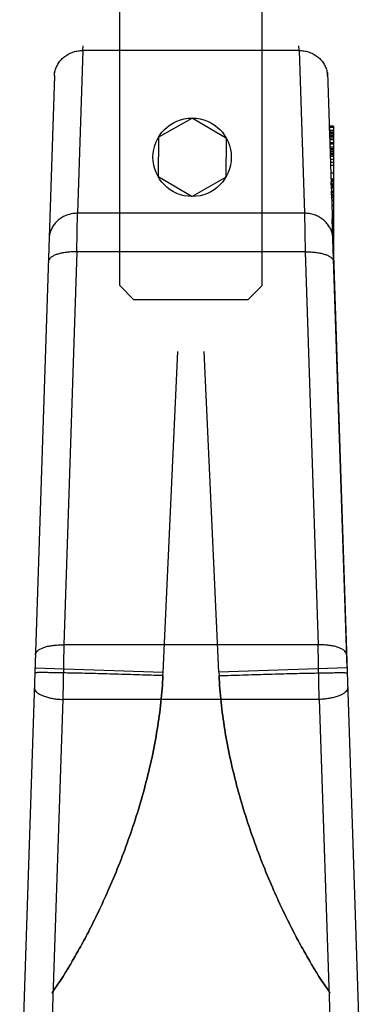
# Model space of a CAD drawing. Header units: millimetres. Extents: x 0 to 297, y 0 to 210.
# Tile 32 of 36: x 233.514 to 234.476, y 180.137 to 182.899. Entities that reach past the tile are written whole.
import ezdxf

# ---------------------------------------------------------------- set-up
doc = ezdxf.new("R2010")
doc.units = ezdxf.units.MM
doc.header["$LTSCALE"] = 16.335
doc.layers.get('0').update_dxf_attribs({"linetype": 'CONTINUOUS'})
doc.layers.add('001-M31079-X02', color=7, linetype='CONTINUOUS')

msp = doc.modelspace()

# ---------------------------------------------------------------- linework, layer by layer
at = {"color": 7, "linetype": 'Continuous'}
for p, q in [((233.7954, 182.153), (233.7954, 184.513)), ((234.1954, 182.153), (234.1954, 184.513)), ((233.9976, 182.6218), (233.9058, 182.57)), ((234.0016, 182.6218), (234.0924, 182.5683)), ((233.9038, 182.5665), (233.9029, 182.4611)), ((234.0943, 182.5648), (234.0934, 182.4595)), ((233.9957, 182.4042), (233.9049, 182.4576)), ((233.9997, 182.4041), (234.0914, 182.456)), ((233.7954, 182.153), (233.8354, 182.113)), ((234.1554, 182.113), (234.1954, 182.153)), ((234.1554, 182.113), (233.8354, 182.113))]:
    msp.add_line(p, q, dxfattribs=at)
msp.add_circle((233.9986, 182.513), 0.11, dxfattribs=at)
for centre, start, end in [((233.9995, 182.6184), 59.5012, 119.5012), ((233.9078, 182.5665), 119.5012, 179.5012), ((234.0903, 182.5649), 359.5012, 59.5012), ((233.9069, 182.4611), 179.5012, 239.5012), ((234.0894, 182.4595), 299.5012, 359.5012), ((233.9977, 182.4076), 239.5012, 299.5012)]:
    msp.add_arc(centre, 0.004, start, end, dxfattribs=at)
at = {"layer": '001-M31079-X02', "color": 9, "linetype": 'Continuous'}
for p, q in [((233.692, 182.8124), (233.6769, 182.3559)), ((233.692, 182.8124), (233.6923, 182.8259)), ((233.692, 182.8124), (233.6923, 182.8259)), ((234.2989, 182.8124), (233.692, 182.8124)), ((234.2989, 182.8124), (234.2986, 182.8259)), ((234.2989, 182.8124), (234.2986, 182.8259)), ((234.2989, 182.8124), (234.3139, 182.3559)), ((233.612, 182.7411), (233.5144, 179.7833)), ((233.612, 182.7411), (233.6123, 182.7503)), ((233.6748, 182.2477), (233.6769, 182.3559)), ((234.3139, 182.3559), (233.6769, 182.3559)), ((234.3139, 182.3559), (234.3161, 182.2477)), ((233.6748, 182.2477), (233.6384, 181.1455)), ((234.3161, 182.2477), (233.6748, 182.2477)), ((234.3161, 182.2477), (234.3525, 181.1455)), ((233.6384, 181.1455), (233.6354, 180.9924)), ((234.3525, 181.1455), (233.6384, 181.1455)), ((234.3555, 180.9924), (234.3525, 181.1455)), ((233.5572, 181.0809), (233.9171, 181.069)), ((234.4336, 181.0809), (234.0738, 181.069)), ((233.6354, 180.9924), (233.5981, 179.8632)), ((234.3555, 180.9924), (233.6354, 180.9924)), ((234.3555, 180.9924), (234.3928, 179.8632))]:
    msp.add_line(p, q, dxfattribs=at)
at = {"layer": '001-M31079-X02', "color": 7, "linetype": 'Continuous'}
for p, q in [((234.3788, 182.7411), (234.3785, 182.7503)), ((234.3785, 182.7503), (234.4764, 179.7833)), ((234.3835, 182.6006), (234.3835, 182.5963)), ((234.3838, 182.5963), (234.3838, 182.5878)), ((234.3867, 182.507), (234.3867, 182.4985)), ((234.3888, 182.4353), (234.3888, 182.4437)), ((234.3889, 182.4389), (234.3889, 182.4304)), ((234.3892, 182.4304), (234.3892, 182.4261)), ((234.3897, 182.4078), (234.3897, 182.4178)), ((234.3898, 182.4134), (234.3898, 182.4048)), ((234.39, 182.4048), (234.39, 182.4006)), ((234.3954, 182.4178), (234.3954, 182.238)), ((234.4336, 181.0809), (234.3921, 182.3396)), ((234.4336, 181.0809), (234.3921, 182.3396)), ((234.3925, 182.3331), (234.3925, 182.3237)), ((234.3926, 182.3213), (234.3926, 182.326)), ((234.3926, 182.3237), (234.3926, 182.3213)), ((234.393, 182.306), (234.393, 182.3174)), ((234.3931, 182.3113), (234.3931, 182.3049)), ((234.3954, 182.2446), (234.3935, 182.2962)), ((234.3953, 182.2462), (234.3938, 182.2862)), ((234.3954, 182.2446), (234.3954, 182.2962)), ((234.3944, 182.2683), (234.3953, 182.2462))]:
    msp.add_line(p, q, dxfattribs=at)
at = {"layer": '001-M31079-X02', "color": 6, "linetype": 'Continuous'}
for p, q in [((234.3954, 182.6006), (234.3835, 182.6006)), ((234.3954, 182.5963), (234.3836, 182.5963)), ((234.3954, 182.5878), (234.3839, 182.5878)), ((234.3954, 182.6006), (234.3954, 182.4178)), ((234.3954, 182.5836), (234.384, 182.5836)), ((234.3954, 182.5793), (234.3842, 182.5793)), ((234.3954, 182.5751), (234.3842, 182.5751)), ((234.3954, 182.5708), (234.3844, 182.5708)), ((234.3954, 182.5665), (234.3845, 182.5665)), ((234.3954, 182.5623), (234.3846, 182.5623)), ((234.3954, 182.5538), (234.385, 182.5538)), ((234.3954, 182.5495), (234.3852, 182.5495)), ((234.3954, 182.541), (234.3854, 182.541)), ((234.3954, 182.5368), (234.3856, 182.5368)), ((234.3954, 182.5325), (234.3857, 182.5325)), ((234.3954, 182.5282), (234.3859, 182.5282)), ((234.3954, 182.524), (234.386, 182.524)), ((234.3954, 182.5197), (234.386, 182.5197)), ((234.3954, 182.5155), (234.3862, 182.5155)), ((234.3954, 182.507), (234.3867, 182.507)), ((234.3954, 182.4985), (234.3868, 182.4985)), ((234.3954, 182.4899), (234.3871, 182.4899)), ((234.3954, 182.4687), (234.3878, 182.4687)), ((234.3954, 182.4517), (234.3884, 182.4517)), ((234.3954, 182.4474), (234.3885, 182.4474)), ((234.3954, 182.4437), (234.3887, 182.4437)), ((234.3954, 182.4389), (234.3888, 182.4389)), ((234.3954, 182.4353), (234.3888, 182.4353)), ((234.3954, 182.4304), (234.3889, 182.4304)), ((234.3954, 182.4325), (234.389, 182.4325)), ((234.3954, 182.4261), (234.3892, 182.4261)), ((234.3954, 182.4178), (234.3895, 182.4178)), ((234.3954, 182.4142), (234.3896, 182.4142)), ((234.3954, 182.4134), (234.3897, 182.4134)), ((234.3954, 182.4078), (234.3897, 182.4078)), ((234.3954, 182.4048), (234.3898, 182.4048)), ((234.3954, 182.4058), (234.3899, 182.4058)), ((234.3954, 182.4006), (234.39, 182.4006)), ((234.3954, 182.3994), (234.3901, 182.3994)), ((234.3954, 182.3925), (234.3903, 182.3925)), ((234.3954, 182.3911), (234.3904, 182.3911)), ((234.3908, 182.3783), (234.3954, 182.3783)), ((234.3954, 182.3778), (234.3908, 182.3778)), ((234.3954, 182.335), (234.3922, 182.335)), ((234.3954, 182.3331), (234.3925, 182.3331)), ((234.3954, 182.326), (234.3925, 182.326)), ((234.3954, 182.3237), (234.3926, 182.3237)), ((234.3926, 182.3213), (234.3954, 182.3213)), ((234.3954, 182.3183), (234.3928, 182.3183)), ((234.3954, 182.3174), (234.3928, 182.3174)), ((234.3954, 182.3128), (234.393, 182.3128)), ((234.3954, 182.3113), (234.3931, 182.3113)), ((234.3954, 182.306), (234.393, 182.306)), ((234.3954, 182.3083), (234.3931, 182.3083)), ((234.3954, 182.3049), (234.3932, 182.3049)), ((234.3954, 182.3036), (234.3933, 182.3036)), ((234.3954, 182.2962), (234.3935, 182.2962)), ((234.3954, 182.2862), (234.3938, 182.2862)), ((234.3954, 182.28), (234.3941, 182.28)), ((234.3954, 182.2683), (234.3944, 182.2683)), ((233.9171, 181.069), (233.9586, 181.968)), ((233.9171, 181.069), (233.9586, 181.968)), ((234.0738, 181.069), (234.0323, 181.968)), ((234.0738, 181.069), (234.0323, 181.968)), ((233.9166, 181.0591), (233.9171, 181.069)), ((234.0738, 181.069), (234.0743, 181.0591))]:
    msp.add_line(p, q, dxfattribs=at)
at = {"layer": '001-M31079-X02', "color": 9, "linetype": 'Continuous'}
for points, knots in [([(233.612, 182.7411), (233.6122, 182.7453), (233.6132, 182.7538), (233.6172, 182.766), (233.6233, 182.7773), (233.6314, 182.7876), (233.6412, 182.7963), (233.6526, 182.8034), (233.6651, 182.8086), (233.6783, 182.8118), (233.6874, 182.8124), (233.692, 182.8124)], [0, 0, 0, 0, 0.106813, 0.214154, 0.322472, 0.4321, 0.543208, 0.655792, 0.769679, 0.884556, 1, 1, 1, 1]), ([(234.2989, 182.8124), (234.3034, 182.8124), (234.3125, 182.8118), (234.3258, 182.8086), (234.3383, 182.8034), (234.3496, 182.7963), (234.3595, 182.7876), (234.3676, 182.7773), (234.3737, 182.766), (234.3776, 182.7538), (234.3787, 182.7453), (234.3788, 182.7411)], [0, 0, 0, 0, 0.115443, 0.230318, 0.344204, 0.456787, 0.567894, 0.677521, 0.78584, 0.893181, 1, 1, 1, 1]), ([(233.6769, 182.3559), (233.6724, 182.3559), (233.6633, 182.3552), (233.65, 182.3521), (233.6375, 182.3469), (233.6262, 182.3398), (233.6163, 182.331), (233.6082, 182.3208), (233.6021, 182.3094), (233.5982, 182.2973), (233.5971, 182.2888), (233.597, 182.2846)], [0, 0, 0, 0, 0.115443, 0.230319, 0.344206, 0.456789, 0.567896, 0.677523, 0.785842, 0.893182, 1, 1, 1, 1]), ([(234.3939, 182.2846), (234.3938, 182.2888), (234.3927, 182.2972), (234.3889, 182.3091), (234.383, 182.3203), (234.3752, 182.3303), (234.3656, 182.3392), (234.3543, 182.3464), (234.3416, 182.3519), (234.328, 182.3552), (234.3186, 182.3559), (234.3139, 182.3559)], [0, 0, 0, 0, 0.106197, 0.212482, 0.316463, 0.423719, 0.533532, 0.647096, 0.762514, 0.881834, 1, 1, 1, 1]), ([(233.6748, 182.2477), (233.6702, 182.2478), (233.6612, 182.2477), (233.6482, 182.2468), (233.636, 182.2451), (233.6249, 182.2425), (233.615, 182.2393), (233.6067, 182.2353), (233.6003, 182.2307), (233.5961, 182.2255), (233.5949, 182.2215), (233.5948, 182.2197)], [0, 0, 0, 0, 0.151866, 0.299114, 0.434552, 0.562245, 0.6779, 0.780128, 0.866102, 0.938515, 1, 1, 1, 1]), ([(234.3161, 182.2477), (234.3206, 182.2478), (234.3296, 182.2477), (234.3427, 182.2468), (234.3549, 182.2451), (234.366, 182.2425), (234.3759, 182.2393), (234.3841, 182.2353), (234.3905, 182.2307), (234.3948, 182.2255), (234.396, 182.2215), (234.396, 182.2197)], [0, 0, 0, 0, 0.151866, 0.299115, 0.434553, 0.562246, 0.677901, 0.780128, 0.866103, 0.938515, 1, 1, 1, 1]), ([(233.5585, 181.1175), (233.5585, 181.1193), (233.5596, 181.1232), (233.5637, 181.1283), (233.5698, 181.1328), (233.5779, 181.1368), (233.5877, 181.1402), (233.599, 181.1428), (233.6115, 181.1447), (233.6248, 181.1456), (233.6338, 181.1457), (233.6384, 181.1455)], [0, 0, 0, 0, 0.059973, 0.129055, 0.212627, 0.312474, 0.42812, 0.557711, 0.698503, 0.847166, 1, 1, 1, 1]), ([(234.4324, 181.1175), (234.4324, 181.1193), (234.4313, 181.1232), (234.4272, 181.1283), (234.4211, 181.1328), (234.413, 181.1368), (234.4032, 181.1402), (234.3918, 181.1428), (234.3794, 181.1447), (234.3661, 181.1456), (234.357, 181.1457), (234.3525, 181.1455)], [0, 0, 0, 0, 0.059969, 0.129051, 0.212621, 0.312468, 0.428115, 0.557706, 0.698499, 0.847164, 1, 1, 1, 1]), ([(233.9166, 181.0591), (233.8947, 181.0598), (233.8503, 181.0612), (233.7845, 181.0632), (233.7214, 181.0649), (233.6724, 181.0661), (233.6378, 181.0668), (233.6161, 181.0672), (233.5978, 181.0675), (233.583, 181.0676), (233.5729, 181.0677), (233.5665, 181.0676), (233.563, 181.0675), (233.5604, 181.0674), (233.5584, 181.0674), (233.5575, 181.0672), (233.5568, 181.0671), (233.5568, 181.067)], [0, 0, 0, 0, 0.182955, 0.36976, 0.549102, 0.708769, 0.777753, 0.838105, 0.889054, 0.930258, 0.961585, 0.973622, 0.983302, 0.99068, 0.995846, 0.998902, 1, 1, 1, 1]), ([(233.9166, 181.0591), (233.9154, 181.0342), (233.9116, 180.9838), (233.9012, 180.9075), (233.8865, 180.8299), (233.8678, 180.7518), (233.8454, 180.6744), (233.8202, 180.5988), (233.7928, 180.5265), (233.7644, 180.4589), (233.736, 180.3972), (233.7087, 180.3423), (233.6833, 180.295), (233.6608, 180.2556), (233.6415, 180.2238), (233.6267, 180.2006), (233.6144, 180.1827), (233.6095, 180.1756), (233.6033, 180.1674), (233.6095, 180.1756), (233.6144, 180.1827), (233.6267, 180.2006), (233.6415, 180.2238), (233.6608, 180.2556), (233.6833, 180.295), (233.7087, 180.3423), (233.736, 180.3972), (233.7644, 180.4589), (233.7928, 180.5265), (233.8202, 180.5988), (233.8454, 180.6744), (233.8678, 180.7518), (233.8865, 180.8299), (233.9012, 180.9075), (233.9116, 180.9838), (233.9154, 181.0342), (233.9166, 181.0591)], [0, 0, 0, 0, 0.039145, 0.079484, 0.12099, 0.163256, 0.205693, 0.247699, 0.28847, 0.327162, 0.362991, 0.395285, 0.423532, 0.447406, 0.466755, 0.481564, 0.491931, 0.498013, 0.5, 0.501987, 0.508069, 0.518436, 0.533245, 0.552594, 0.576469, 0.604715, 0.637009, 0.672839, 0.711531, 0.752301, 0.794308, 0.836745, 0.87901, 0.920517, 0.960855, 1, 1, 1, 1]), ([(233.9166, 181.0591), (233.9154, 181.0342), (233.9116, 180.9838), (233.9012, 180.9075), (233.8865, 180.8299), (233.8678, 180.7518), (233.8454, 180.6744), (233.8202, 180.5988), (233.7928, 180.5265), (233.7644, 180.4589), (233.736, 180.3972), (233.7087, 180.3423), (233.6833, 180.295), (233.6608, 180.2556), (233.6415, 180.2238), (233.6267, 180.2006), (233.6144, 180.1827), (233.6095, 180.1756), (233.6033, 180.1674), (233.6095, 180.1756), (233.6144, 180.1827), (233.6267, 180.2006), (233.6415, 180.2238), (233.6608, 180.2556), (233.6833, 180.295), (233.7087, 180.3423), (233.736, 180.3972), (233.7644, 180.4589), (233.7928, 180.5265), (233.8202, 180.5988), (233.8454, 180.6744), (233.8678, 180.7518), (233.8865, 180.8299), (233.9012, 180.9075), (233.9116, 180.9838), (233.9154, 181.0342), (233.9166, 181.0591)], [0, 0, 0, 0, 0.039145, 0.079484, 0.12099, 0.163256, 0.205693, 0.247699, 0.28847, 0.327162, 0.362991, 0.395285, 0.423532, 0.447406, 0.466755, 0.481564, 0.491931, 0.498013, 0.5, 0.501987, 0.508069, 0.518436, 0.533245, 0.552594, 0.576469, 0.604715, 0.637009, 0.672839, 0.711531, 0.752301, 0.794308, 0.836745, 0.87901, 0.920517, 0.960855, 1, 1, 1, 1]), ([(234.0743, 181.0591), (234.0962, 181.0598), (234.1406, 181.0612), (234.2064, 181.0632), (234.2695, 181.0649), (234.3184, 181.0661), (234.3531, 181.0668), (234.3747, 181.0672), (234.393, 181.0675), (234.4078, 181.0676), (234.418, 181.0677), (234.4243, 181.0676), (234.4279, 181.0675), (234.4305, 181.0674), (234.4325, 181.0674), (234.4334, 181.0672), (234.4341, 181.0671), (234.4341, 181.067)], [0, 0, 0, 0, 0.182955, 0.36976, 0.549102, 0.708769, 0.777753, 0.838105, 0.889054, 0.930258, 0.961585, 0.973622, 0.983302, 0.99068, 0.995846, 0.998902, 1, 1, 1, 1]), ([(234.0743, 181.0591), (234.0754, 181.0342), (234.0793, 180.9838), (234.0896, 180.9075), (234.1043, 180.8299), (234.1231, 180.7518), (234.1454, 180.6744), (234.1707, 180.5988), (234.198, 180.5266), (234.2264, 180.4589), (234.2548, 180.3972), (234.2822, 180.3424), (234.3075, 180.295), (234.33, 180.2556), (234.3494, 180.2238), (234.3642, 180.2006), (234.3764, 180.1827), (234.3814, 180.1756), (234.3875, 180.1674), (234.3814, 180.1756), (234.3764, 180.1827), (234.3642, 180.2006), (234.3494, 180.2238), (234.33, 180.2556), (234.3075, 180.295), (234.2822, 180.3424), (234.2548, 180.3972), (234.2264, 180.4589), (234.198, 180.5266), (234.1707, 180.5988), (234.1454, 180.6744), (234.1231, 180.7518), (234.1043, 180.8299), (234.0896, 180.9075), (234.0793, 180.9838), (234.0754, 181.0342), (234.0743, 181.0591)], [0, 0, 0, 0, 0.039155, 0.079494, 0.120999, 0.163262, 0.205695, 0.247698, 0.288465, 0.327154, 0.362983, 0.395275, 0.423522, 0.447398, 0.466748, 0.481559, 0.491928, 0.498012, 0.5, 0.501988, 0.508072, 0.518441, 0.533252, 0.552602, 0.576478, 0.604725, 0.637017, 0.672846, 0.711535, 0.752302, 0.794305, 0.836738, 0.879001, 0.920506, 0.960845, 1, 1, 1, 1]), ([(234.0743, 181.0591), (234.0754, 181.0342), (234.0793, 180.9838), (234.0896, 180.9075), (234.1043, 180.8299), (234.1231, 180.7518), (234.1454, 180.6744), (234.1707, 180.5988), (234.198, 180.5266), (234.2264, 180.4589), (234.2548, 180.3972), (234.2822, 180.3424), (234.3075, 180.295), (234.33, 180.2556), (234.3494, 180.2238), (234.3642, 180.2006), (234.3764, 180.1827), (234.3814, 180.1756), (234.3875, 180.1674), (234.3814, 180.1756), (234.3764, 180.1827), (234.3642, 180.2006), (234.3494, 180.2238), (234.33, 180.2556), (234.3075, 180.295), (234.2822, 180.3424), (234.2548, 180.3972), (234.2264, 180.4589), (234.198, 180.5266), (234.1707, 180.5988), (234.1454, 180.6744), (234.1231, 180.7518), (234.1043, 180.8299), (234.0896, 180.9075), (234.0793, 180.9838), (234.0754, 181.0342), (234.0743, 181.0591)], [0, 0, 0, 0, 0.039155, 0.079494, 0.120999, 0.163262, 0.205695, 0.247698, 0.288465, 0.327154, 0.362983, 0.395275, 0.423522, 0.447398, 0.466748, 0.481559, 0.491928, 0.498012, 0.5, 0.501988, 0.508072, 0.518441, 0.533252, 0.552602, 0.576478, 0.604725, 0.637017, 0.672846, 0.711535, 0.752302, 0.794305, 0.836738, 0.879001, 0.920506, 0.960845, 1, 1, 1, 1]), ([(233.5554, 181.0257), (233.5554, 181.0239), (233.5562, 181.0199), (233.5601, 181.0144), (233.5661, 181.0094), (233.5741, 181.0049), (233.584, 181.0009), (233.5954, 180.9975), (233.608, 180.9949), (233.6215, 180.9931), (233.6307, 180.9926), (233.6354, 180.9924)], [0, 0, 0, 0, 0.059646, 0.128613, 0.212316, 0.312477, 0.428507, 0.558425, 0.699352, 0.847821, 1, 1, 1, 1]), ([(234.4354, 181.0257), (234.4355, 181.0239), (234.4347, 181.0199), (234.4309, 181.0146), (234.4252, 181.0097), (234.4175, 181.0052), (234.4078, 181.0012), (234.3964, 180.9977), (234.3836, 180.995), (234.3698, 180.9932), (234.3603, 180.9926), (234.3555, 180.9924)], [0, 0, 0, 0, 0.059231, 0.127322, 0.206944, 0.303792, 0.417242, 0.54737, 0.689771, 0.844037, 1, 1, 1, 1])]:
    msp.add_open_spline(points, degree=3, knots=knots, dxfattribs=at)

doc.saveas('drawing.dxf')
